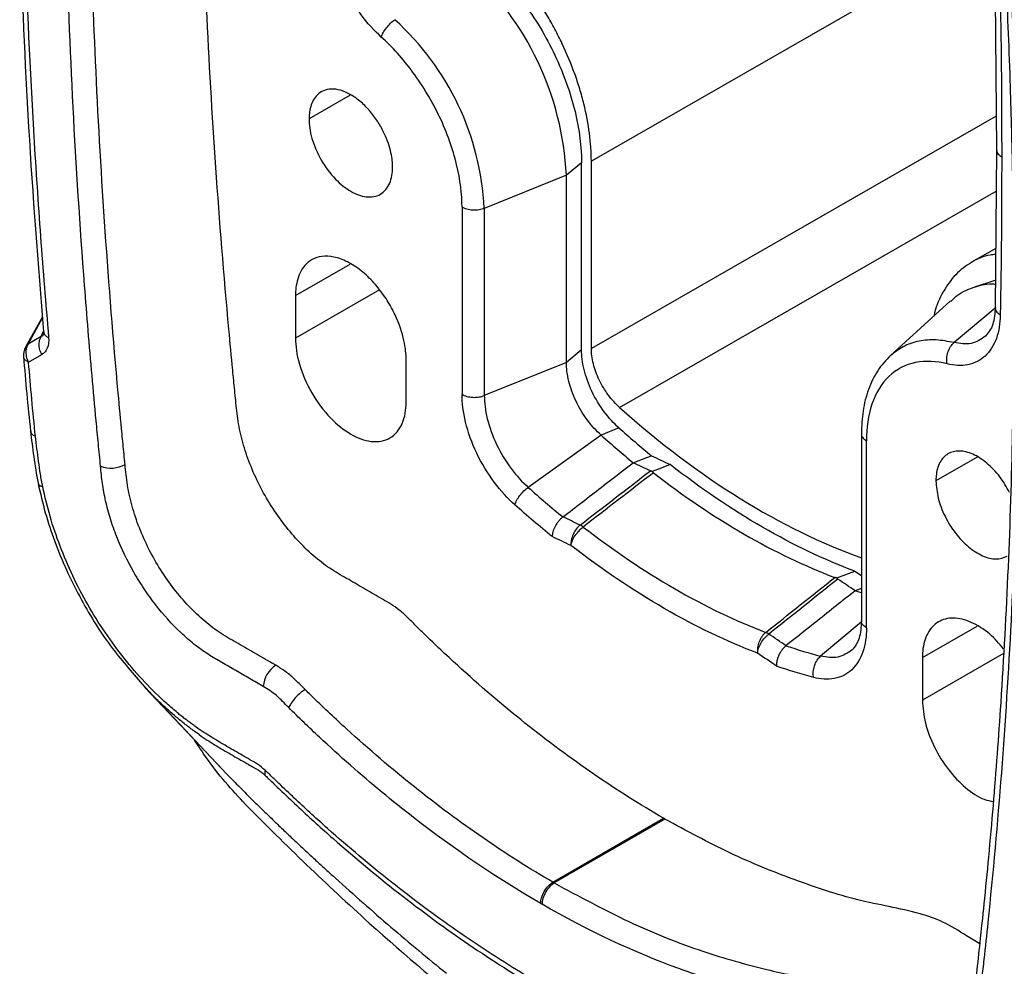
# Model space of a CAD drawing. Header units: millimetres. Extents: x 16 to 683, y 16 to 524.
# Tile 31 of 40: x 549 to 584, y 363 to 397. Entities that reach past the tile are written whole.
import ezdxf

# ---------------------------------------------------------------- set-up
doc = ezdxf.new("R2010")
doc.units = ezdxf.units.MM
doc.header["$LTSCALE"] = 2.5

msp = doc.modelspace()

# ---------------------------------------------------------------- linework, layer by layer
for p, q in [((583.605, 400.093), (569.592, 392.052)), ((584.113, 398.198), (584.162, 392.467)), ((560.926, 394.432), (559.441, 393.575)), ((584.152, 393.679), (569.592, 385.324)), ((584.162, 392.467), (584.113, 386.794)), ((569.239, 392.001), (568.693, 391.551)), ((569.239, 385.273), (569.239, 392.001)), ((569.592, 385.324), (569.592, 392.052)), ((568.693, 391.551), (565.743, 390.358)), ((568.693, 384.823), (568.693, 391.551)), ((570.606, 383.204), (584.149, 390.976)), ((564.943, 390.399), (564.943, 383.671)), ((565.743, 390.358), (565.743, 383.631)), ((584.131, 388.918), (583.262, 388.42)), ((558.955, 387.221), (560.92, 388.355)), ((584.101, 387.764), (583.362, 387.528)), ((561.977, 387.434), (558.955, 385.69)), ((558.955, 387.221), (558.955, 385.69)), ((582.505, 387.032), (580.347, 385.07)), ((584.107, 386.774), (582.633, 385.533)), ((549.859, 386.465), (549.258, 385.392)), ((549.339, 385.479), (549.862, 386.423)), ((549.816, 385.755), (549.897, 385.945)), ((549.816, 385.755), (549.339, 385.479)), ((569.239, 385.273), (568.693, 384.823)), ((549.359, 384.827), (549.835, 385.102)), ((562.933, 383.394), (562.933, 384.925)), ((568.693, 384.823), (565.743, 383.631)), ((570.578, 382.473), (569.946, 382.203)), ((569.946, 382.203), (567.321, 380.331)), ((579.301, 382.26), (579.301, 375.492)), ((579.484, 375.277), (579.484, 382.004)), ((583.465, 381.42), (581.98, 380.563)), ((579.071, 377.312), (579.301, 377.156)), ((579.301, 376.694), (579.073, 376.612)), ((579.295, 375.485), (577.836, 374.261)), ((581.494, 374.21), (583.459, 375.344)), ((584.405, 374.359), (581.494, 372.679)), ((581.494, 374.21), (581.494, 372.679)), ((553.441, 373.261), (553.556, 373.122)), ((553.443, 373.262), (553.834, 372.837)), ((553.538, 373.141), (556.338, 370.173)), ((553.834, 372.836), (556.48, 370.026)), ((568.211, 366.137), (572.189, 368.433)), ((572.237, 368.405), (568.26, 366.109)), ((572.237, 368.405), (572.189, 368.433)), ((568.211, 366.137), (568.26, 366.109)), ((567.77, 365.371), (567.819, 365.343))]:
    msp.add_line(p, q)
at = {"flags": 128}
for points in [[(571.099, 381.215), (571.427, 381.34), (571.591, 381.403), (571.756, 381.465)], [(572.428, 381.147), (572.104, 381.024), (571.78, 380.901)], [(578.412, 377.072), (578.741, 377.192), (579.07, 377.312)], [(579.302, 376.537), (579.218, 376.564), (579.073, 376.612)]]:
    msp.add_lwpolyline(points, dxfattribs=at)
for centre, radius, start, end in [((557.954, 391.023), 10.752, 2.81, 47.9658), ((555.929, 389.856), 9.828, 2.9317, 47.8443), ((594.22, 408.904), 35.461, 228.1872, 230.6927), ((593.458, 408.489), 35.267, 228.1876, 230.6552), ((552.319, 382.098), 1.076, 249.7442, 298.2007), ((549.538, 334.826), 51.155, 64.3096, 65.0717), ((547.339, 333.415), 50.527, 64.3794, 65.1561), ((568.831, 378.283), 0.778, 53.2307, 62.737), ((541.026, 321.459), 67.003, 55.40032, 56.03692), ((575.601, 374.493), 0.675, 56.8491, 67.3652), ((538.785, 319.975), 66.459, 55.33085, 55.97779), ((558.762, 373.121), 0.965, 122.566, 177.074)]:
    msp.add_arc(centre, radius, start, end)
msp.add_ellipse((575.66, 401.563), major_axis=(-13.509, 23.4), ratio=0.577382, start_param=2.088528, end_param=2.548467)
for points, knots in [([(583.547, 411.568), (583.636, 410.626), (583.803, 408.851), (584.006, 406.367), (584.165, 404.219), (584.284, 402.403), (584.375, 400.882), (584.448, 399.538), (584.519, 398.073), (584.591, 396.392), (584.661, 394.435), (584.719, 392.26), (584.765, 389.758), (584.771, 387.971), (584.774, 387.011)], [0, 0, 0, 0, 0.112532, 0.211986, 0.298377, 0.371696, 0.43193, 0.483157, 0.535364, 0.610867, 0.689194, 0.776152, 0.879729, 1, 1, 1, 1]), ([(583.727, 411.374), (584.137, 407.17), (584.444, 403.011), (584.855, 394.802), (584.957, 390.751), (584.957, 386.756)], [0, 0, 0, 0, 0.5, 0.5, 1, 1, 1, 1]), ([(572.189, 368.433), (571.767, 368.677), (571.346, 368.931), (570.508, 369.461), (570.091, 369.737), (568.845, 370.594), (568.022, 371.206), (566.389, 372.51), (565.579, 373.201), (564.376, 374.3), (563.976, 374.677), (563.479, 375.16), (563.38, 375.257), (563.182, 375.455), (563.083, 375.556), (562.885, 375.748), (562.785, 375.839), (562.585, 375.998), (562.485, 376.068), (562.283, 376.196), (562.182, 376.253), (561.979, 376.37), (561.676, 376.545), (561.372, 376.721), (561.069, 376.896), (560.968, 376.955), (560.765, 377.07), (560.664, 377.128), (560.462, 377.246), (560.361, 377.307), (560.16, 377.438), (560.06, 377.508), (559.764, 377.729), (559.57, 377.893), (559.189, 378.254), (559.001, 378.452), (558.646, 378.868), (558.476, 379.086), (558.154, 379.546), (558.001, 379.788), (557.722, 380.281), (557.595, 380.531), (557.366, 381.041), (557.263, 381.303), (557.091, 381.82), (557.02, 382.076), (556.936, 382.456), (556.911, 382.582), (556.871, 382.833), (556.855, 382.958), (556.828, 383.204), (556.817, 383.326), (556.793, 383.57), (556.781, 383.692), (556.744, 384.059), (556.672, 384.793), (556.604, 385.525), (556.204, 389.91), (555.937, 393.763), (555.67, 399.478), (555.604, 401.372), (555.515, 405.139), (555.492, 407.011), (555.492, 408.868)], [0, 0, 0, 0, 0.03125, 0.03125, 0.0625, 0.0625, 0.125, 0.125, 0.1875, 0.1875, 0.21875, 0.21875, 0.226562, 0.226562, 0.234375, 0.234375, 0.242188, 0.242188, 0.25, 0.25, 0.257812, 0.257812, 0.265625, 0.28125, 0.28125, 0.289062, 0.289062, 0.296875, 0.296875, 0.304688, 0.304688, 0.3125, 0.3125, 0.328125, 0.328125, 0.34375, 0.34375, 0.359375, 0.359375, 0.375, 0.375, 0.390625, 0.390625, 0.40625, 0.40625, 0.421875, 0.421875, 0.429688, 0.429688, 0.4375, 0.4375, 0.445312, 0.445312, 0.453125, 0.453125, 0.46875, 0.5, 0.5, 0.75, 0.75, 0.875, 0.875, 1, 1, 1, 1]), ([(551.947, 381.088), (551.921, 381.36), (551.893, 381.632), (551.84, 382.176), (551.761, 382.991), (551.587, 384.888), (551.454, 386.507), (551.207, 389.736), (551.07, 391.875), (550.741, 398.248), (550.631, 402.439), (550.631, 406.572)], [0, 0, 0, 0, 0.03125, 0.03125, 0.0625, 0.125, 0.25, 0.25, 0.5, 0.5, 1, 1, 1, 1]), ([(552.828, 381.15), (552.827, 381.15), (552.827, 381.151), (552.816, 381.274), (552.803, 381.396), (552.767, 381.763), (552.695, 382.497), (552.626, 383.228), (552.226, 387.613), (551.96, 391.467), (551.693, 397.182), (551.626, 399.076), (551.537, 402.843), (551.515, 404.715), (551.515, 406.572)], [0, 0, 0, 0, 0.0000462, 0.0000462, 0.0078587, 0.0078587, 0.0234837, 0.0547337, 0.0547337, 0.3047337, 0.3047337, 0.4297337, 0.4297337, 0.5547337, 0.5547337, 0.5547337, 0.5547337]), ([(562.04, 396.516), (561.789, 396.743), (561.537, 397.019), (561.069, 397.65), (560.854, 398.003), (560.501, 398.735), (560.364, 399.112), (560.182, 399.832), (560.137, 400.174), (560.131, 400.477)], [0, 0, 0, 0, 0.25, 0.25, 0.5, 0.5, 0.75, 0.75, 1, 1, 1, 1]), ([(549.038, 400.316), (549.128, 397.978), (549.311, 393.23), (549.701, 388.379), (549.899, 385.917)], [0, 0, 0, 0, 0.492221, 1, 1, 1, 1]), ([(549.221, 400.08), (549.295, 397.721), (549.404, 395.343), (549.547, 392.948), (549.619, 391.751), (549.699, 390.549), (549.787, 389.344), (549.832, 388.741), (549.878, 388.137), (549.927, 387.532), (549.976, 386.927), (550.028, 386.321), (550.08, 385.714)], [0, 0, 0, 0, 13.642255, 13.642255, 13.642255, 20.463383, 20.463383, 20.463383, 23.873947, 23.873947, 23.873947, 27.28451, 27.28451, 27.28451, 27.28451]), ([(569.592, 392.052), (569.592, 392.378), (569.569, 392.714), (569.48, 393.401), (569.413, 393.753), (569.279, 394.294), (569.228, 394.475), (569.118, 394.836), (569.058, 395.017), (568.863, 395.557), (568.714, 395.915), (568.46, 396.451), (568.37, 396.63), (568.183, 396.98), (568.086, 397.152), (567.784, 397.66), (567.567, 397.989), (567.22, 398.465), (567.1, 398.621), (566.856, 398.924), (566.731, 399.07), (566.351, 399.496), (566.088, 399.762), (565.816, 400.008)], [0, 0, 0, 0, 0.125, 0.125, 0.25, 0.25, 0.3125, 0.3125, 0.375, 0.375, 0.5, 0.5, 0.5625, 0.5625, 0.625, 0.625, 0.75, 0.75, 0.8125, 0.8125, 0.875, 0.875, 1, 1, 1, 1]), ([(565.784, 399.281), (566.244, 398.864), (566.707, 398.356), (567.351, 397.484), (567.557, 397.176), (567.94, 396.536), (568.118, 396.204), (568.438, 395.529), (568.581, 395.187), (568.824, 394.505), (568.925, 394.166), (569.165, 393.176), (569.239, 392.553), (569.239, 392.001)], [0, 0, 0, 0, 0.25, 0.25, 0.375, 0.375, 0.5, 0.5, 0.625, 0.625, 0.75, 0.75, 1, 1, 1, 1]), ([(562.04, 396.516), (562.053, 396.561), (562.075, 396.613), (562.136, 396.726), (562.176, 396.787), (562.267, 396.905), (562.319, 396.962), (562.423, 397.063), (562.476, 397.106), (562.524, 397.141)], [0, 0, 0, 0, 0.25, 0.25, 0.5, 0.5, 0.75, 0.75, 1, 1, 1, 1]), ([(564.943, 390.399), (564.943, 390.862), (564.881, 391.385), (564.613, 392.494), (564.406, 393.078), (563.868, 394.212), (563.538, 394.76), (562.817, 395.737), (562.427, 396.165), (562.04, 396.516)], [0, 0, 0, 0, 0.25, 0.25, 0.5, 0.5, 0.75, 0.75, 1, 1, 1, 1]), ([(562.447, 391.84), (562.447, 391.985), (562.431, 392.157), (562.342, 392.564), (562.266, 392.8), (562.086, 393.182), (562.015, 393.313), (561.849, 393.575), (561.755, 393.706), (561.547, 393.954), (561.433, 394.072), (561.194, 394.28), (561.069, 394.37), (560.819, 394.515), (560.694, 394.569), (560.455, 394.637), (560.341, 394.651), (560.133, 394.643), (560.039, 394.621), (559.873, 394.549), (559.802, 394.5), (559.622, 394.327), (559.546, 394.178), (559.457, 393.874), (559.441, 393.719), (559.441, 393.575)], [0, 0, 0, 0, 0.125, 0.125, 0.25, 0.25, 0.3125, 0.3125, 0.375, 0.375, 0.4375, 0.4375, 0.5, 0.5, 0.5625, 0.5625, 0.625, 0.625, 0.6875, 0.6875, 0.75, 0.75, 0.875, 0.875, 1, 1, 1, 1]), ([(559.441, 393.575), (559.441, 393.37), (559.474, 393.131), (559.62, 392.619), (559.735, 392.348), (560.028, 391.84), (560.206, 391.605), (560.576, 391.222), (560.767, 391.074), (561.121, 390.87), (561.312, 390.797), (561.682, 390.753), (561.86, 390.782), (562.153, 390.952), (562.268, 391.091), (562.414, 391.433), (562.447, 391.635), (562.447, 391.84)], [0, 0, 0, 0, 0.125, 0.125, 0.25, 0.25, 0.375, 0.375, 0.5, 0.5, 0.625, 0.625, 0.75, 0.75, 0.875, 0.875, 1, 1, 1, 1]), ([(584.17, 392.467), (584.167, 392.457), (584.156, 392.403), (584.211, 392.308), (584.301, 392.243), (584.345, 392.212)], [0, 0, 0, 0, 0.112758, 0.570172, 1, 1, 1, 1]), ([(565.743, 390.358), (565.689, 390.336), (565.624, 390.318), (565.483, 390.295), (565.406, 390.291), (565.255, 390.298), (565.181, 390.31), (565.048, 390.347), (564.99, 390.371), (564.943, 390.399)], [0, 0, 0, 0, 0.25, 0.25, 0.5, 0.5, 0.75, 0.75, 1, 1, 1, 1]), ([(562.933, 384.925), (562.933, 385.116), (562.912, 385.344), (562.794, 385.883), (562.694, 386.196), (562.455, 386.701), (562.361, 386.875), (562.142, 387.222), (562.017, 387.395), (561.742, 387.723), (561.592, 387.879), (561.275, 388.154), (561.11, 388.274), (560.778, 388.465), (560.613, 388.536), (560.296, 388.626), (560.146, 388.645), (559.87, 388.634), (559.746, 388.605), (559.527, 388.511), (559.432, 388.446), (559.194, 388.216), (559.094, 388.019), (558.975, 387.617), (558.955, 387.412), (558.955, 387.221)], [0, 0, 0, 0, 0.125, 0.125, 0.25, 0.25, 0.3125, 0.3125, 0.375, 0.375, 0.4375, 0.4375, 0.5, 0.5, 0.5625, 0.5625, 0.625, 0.625, 0.6875, 0.6875, 0.75, 0.75, 0.875, 0.875, 1, 1, 1, 1]), ([(584.129, 388.701), (584.062, 388.696), (583.74, 388.672), (583.246, 388.437), (582.668, 388.005), (582.232, 387.376), (581.984, 386.857), (581.918, 386.527), (581.912, 386.493)], [0, 0, 0, 0, 0.060499, 0.28883, 0.517162, 0.745492, 0.973823, 1, 1, 1, 1]), ([(582.518, 387.014), (582.582, 387.079), (582.807, 387.312), (583.307, 387.523), (583.787, 387.662), (584.077, 387.64), (584.12, 387.636)], [0, 0, 0, 0, 0.154509, 0.549737, 0.933825, 1, 1, 1, 1]), ([(584.772, 387.013), (584.763, 385.438), (584.747, 382.222), (584.588, 377.415), (584.382, 373.579), (584.182, 370.74), (584.035, 368.891), (583.876, 367.092), (583.716, 365.445), (583.567, 364.055), (583.47, 363.128), (583.405, 362.594), (583.351, 362.343), (583.282, 362.106), (583.185, 361.862), (583.045, 361.607), (582.843, 361.347), (582.656, 361.218), (582.555, 361.148)], [0, 0, 0, 0, 0.16964, 0.346431, 0.52645, 0.59531, 0.664897, 0.735164, 0.799506, 0.853315, 0.896553, 0.907725, 0.91765, 0.928895, 0.941478, 0.957486, 0.976928, 1, 1, 1, 1]), ([(584.957, 386.756), (584.957, 382.962), (584.865, 379.226), (584.495, 371.868), (584.217, 368.246), (583.801, 364.245), (583.754, 363.802), (583.68, 363.138), (583.655, 362.917), (583.617, 362.586), (583.605, 362.476), (583.577, 362.258), (583.558, 362.152), (583.492, 361.844), (583.432, 361.65), (583.282, 361.287), (583.193, 361.122), (582.988, 360.827), (582.873, 360.696), (582.68, 360.525), (582.612, 360.472), (582.471, 360.377), (582.398, 360.334), (582.172, 360.221), (582.011, 360.165), (581.67, 360.092), (581.488, 360.075), (581.115, 360.082), (580.923, 360.105), (580.529, 360.192), (580.326, 360.256), (580.016, 360.38), (579.913, 360.427), (579.704, 360.53), (579.598, 360.587), (579.387, 360.707), (579.281, 360.769), (579.07, 360.892), (578.964, 360.953), (578.647, 361.136), (578.435, 361.258), (578.118, 361.441), (578.012, 361.502), (577.801, 361.624), (577.695, 361.686), (577.538, 361.764), (577.486, 361.787), (577.383, 361.825), (577.333, 361.84), (577.181, 361.876), (577.081, 361.891), (576.781, 361.94), (576.581, 361.975), (575.978, 362.09), (575.575, 362.179), (574.361, 362.484), (573.549, 362.735), (571.105, 363.625), (569.467, 364.396), (567.819, 365.343)], [0, 0, 0, 0, 0.25, 0.25, 0.5, 0.5, 0.53125, 0.53125, 0.546875, 0.546875, 0.554688, 0.554688, 0.5625, 0.5625, 0.578125, 0.578125, 0.59375, 0.59375, 0.609375, 0.609375, 0.617188, 0.617188, 0.625, 0.625, 0.640625, 0.640625, 0.65625, 0.65625, 0.671875, 0.671875, 0.6875, 0.6875, 0.695313, 0.695313, 0.703125, 0.703125, 0.710938, 0.710938, 0.71875, 0.71875, 0.734375, 0.734375, 0.742188, 0.742188, 0.75, 0.75, 0.753906, 0.753906, 0.757813, 0.757813, 0.765625, 0.765625, 0.78125, 0.78125, 0.8125, 0.8125, 0.875, 0.875, 1, 1, 1, 1]), ([(584.113, 386.812), (584.097, 386.59), (584.066, 386.14), (583.866, 385.889), (583.764, 385.762)], [0, 0, 0, 0, 0.494202, 1, 1, 1, 1]), ([(584.121, 386.794), (584.118, 386.782), (584.106, 386.726), (584.161, 386.628), (584.252, 386.56), (584.296, 386.528)], [0, 0, 0, 0, 0.124281, 0.575754, 1, 1, 1, 1]), ([(584.296, 386.528), (584.29, 386.23), (584.245, 385.941), (584.063, 385.431), (583.925, 385.213), (583.573, 384.888), (583.358, 384.782), (582.89, 384.692), (582.637, 384.708), (582.387, 384.77)], [0, 0, 0, 0, 0.25, 0.25, 0.5, 0.5, 0.75, 0.75, 1, 1, 1, 1]), ([(549.905, 385.883), (549.902, 385.86), (549.896, 385.824), (549.897, 385.828), (549.897, 385.829)], [0, 0, 0, 0, 0.6653013, 1, 1, 1, 1]), ([(549.901, 385.917), (549.905, 385.893), (549.914, 385.841), (549.976, 385.771), (550.046, 385.733), (550.08, 385.714)], [0, 0, 0, 0, 0.3046441, 0.6581272, 1, 1, 1, 1]), ([(549.835, 385.102), (549.829, 385.114), (549.823, 385.125), (549.817, 385.137), (549.81, 385.15), (549.804, 385.163), (549.798, 385.177), (549.786, 385.204), (549.775, 385.233), (549.766, 385.262), (549.749, 385.32), (549.738, 385.381), (549.736, 385.44), (549.734, 385.5), (549.741, 385.558), (549.755, 385.612), (549.769, 385.665), (549.79, 385.713), (549.816, 385.755)], [0, 0, 0, 0, 0.067052, 0.067052, 0.067052, 0.141422, 0.141422, 0.141422, 0.290163, 0.290163, 0.290163, 0.587645, 0.587645, 0.587645, 0.885126, 0.885126, 0.885126, 1.182608, 1.182608, 1.182608, 1.182608]), ([(549.897, 385.829), (549.886, 385.81), (549.865, 385.77), (549.833, 385.76), (549.816, 385.755)], [0, 0, 0, 0, 0.481287, 1, 1, 1, 1]), ([(550.08, 385.714), (550.092, 385.569), (550.075, 385.439), (550.032, 385.334), (549.989, 385.23), (549.92, 385.152), (549.835, 385.102)], [0, 0, 0, 0, 0.604885, 0.604885, 0.604885, 1.20977, 1.20977, 1.20977, 1.20977]), ([(558.955, 385.69), (558.955, 385.419), (558.998, 385.103), (559.192, 384.425), (559.343, 384.066), (559.732, 383.394), (559.967, 383.083), (560.457, 382.576), (560.71, 382.381), (561.178, 382.11), (561.431, 382.013), (561.921, 381.955), (562.156, 381.994), (562.544, 382.218), (562.696, 382.402), (562.89, 382.856), (562.933, 383.123), (562.933, 383.394)], [0, 0, 0, 0, 0.125, 0.125, 0.25, 0.25, 0.375, 0.375, 0.5, 0.5, 0.625, 0.625, 0.75, 0.75, 0.875, 0.875, 1, 1, 1, 1]), ([(582.633, 385.533), (582.416, 385.574), (581.975, 385.659), (581.358, 385.605), (580.792, 385.422), (580.485, 385.175), (580.336, 385.054)], [0, 0, 0, 0, 0.241899, 0.493508, 0.752034, 1, 1, 1, 1]), ([(582.387, 384.77), (582.374, 384.83), (582.368, 384.898), (582.376, 385.042), (582.389, 385.118), (582.436, 385.262), (582.468, 385.33), (582.545, 385.447), (582.588, 385.495), (582.633, 385.533)], [0, 0, 0, 0, 0.25, 0.25, 0.5, 0.5, 0.75, 0.75, 1, 1, 1, 1]), ([(583.766, 385.765), (583.604, 385.654), (583.287, 385.437), (582.848, 385.501), (582.633, 385.533)], [0, 0, 0, 0, 0.5111407, 1, 1, 1, 1]), ([(549.307, 385.465), (549.286, 385.435), (549.245, 385.375), (549.202, 385.259), (549.174, 385.13), (549.178, 385.049), (549.18, 385.007)], [0, 0, 0, 0, 0.237256, 0.474782, 0.724747, 1, 1, 1, 1]), ([(549.339, 385.479), (549.33, 385.464), (549.312, 385.432), (549.289, 385.378), (549.271, 385.315), (549.26, 385.244), (549.258, 385.167), (549.266, 385.081), (549.284, 385.003), (549.313, 384.915), (549.34, 384.862), (549.359, 384.827)], [0, 0, 0, 0, 0.085524, 0.178023, 0.277901, 0.385306, 0.500114, 0.618133, 0.755507, 0.835957, 1, 1, 1, 1]), ([(549.339, 385.479), (549.328, 385.472), (549.318, 385.464), (549.308, 385.455), (549.298, 385.445), (549.289, 385.435), (549.28, 385.424), (549.28, 385.424), (549.279, 385.424), (549.279, 385.423)], [0.6592585, 0.6592585, 0.6592585, 0.6592585, 0.7644177, 0.7644177, 0.7644177, 0.874968, 0.874968, 0.874968, 0.8790113, 0.8790113, 0.8790113, 0.8790113]), ([(570.578, 382.473), (570.4, 382.632), (570.221, 382.827), (569.888, 383.272), (569.736, 383.523), (569.488, 384.043), (569.392, 384.311), (569.268, 384.82), (569.239, 385.061), (569.239, 385.273)], [0, 0, 0, 0, 0.25, 0.25, 0.5, 0.5, 0.75, 0.75, 1, 1, 1, 1]), ([(570.606, 383.204), (570.46, 383.335), (570.325, 383.484), (570.075, 383.823), (569.966, 384.005), (569.784, 384.386), (569.713, 384.58), (569.641, 384.868), (569.623, 384.963), (569.599, 385.147), (569.592, 385.237), (569.592, 385.324)], [0, 0, 0, 0, 0.25, 0.25, 0.5, 0.5, 0.75, 0.75, 0.875, 0.875, 1, 1, 1, 1]), ([(549.178, 385.03), (549.214, 384.588), (549.288, 383.7), (549.381, 382.8), (549.428, 382.349)], [0, 0, 0, 0, 0.498812, 1, 1, 1, 1]), ([(549.359, 384.827), (549.32, 384.849), (549.241, 384.894), (549.184, 384.966), (549.185, 385.013), (549.185, 385.026)], [0, 0, 0, 0, 0.405526, 0.83016, 1, 1, 1, 1]), ([(569.946, 382.203), (569.766, 382.364), (569.598, 382.549), (569.29, 382.968), (569.155, 383.192), (568.986, 383.546), (568.936, 383.665), (568.849, 383.903), (568.813, 384.021), (568.753, 384.259), (568.731, 384.377), (568.701, 384.604), (568.693, 384.715), (568.693, 384.823)], [0, 0, 0, 0, 0.25, 0.25, 0.5, 0.5, 0.625, 0.625, 0.75, 0.75, 0.875, 0.875, 1, 1, 1, 1]), ([(580.347, 385.07), (580.185, 384.898), (579.864, 384.557), (579.541, 383.869), (579.337, 383.105), (579.313, 382.537), (579.301, 382.26)], [0, 0, 0, 0, 0.260543, 0.516576, 0.764157, 1, 1, 1, 1]), ([(582.387, 384.77), (582.001, 384.866), (581.611, 384.888), (580.89, 384.744), (580.56, 384.577), (580.022, 384.064), (579.815, 383.72), (579.546, 382.921), (579.484, 382.468), (579.484, 382.004)], [0, 0, 0, 0, 0.25, 0.25, 0.5, 0.5, 0.75, 0.75, 1, 1, 1, 1]), ([(566.841, 379.702), (566.589, 379.927), (566.335, 380.202), (565.864, 380.835), (565.648, 381.19), (565.295, 381.927), (565.16, 382.307), (564.983, 383.029), (564.943, 383.37), (564.943, 383.671)], [0, 0, 0, 0, 0.25, 0.25, 0.5, 0.5, 0.75, 0.75, 1, 1, 1, 1]), ([(564.943, 383.671), (564.99, 383.644), (565.048, 383.619), (565.181, 383.583), (565.255, 383.571), (565.406, 383.563), (565.483, 383.567), (565.624, 383.59), (565.689, 383.608), (565.743, 383.631)], [0, 0, 0, 0, 0.25, 0.25, 0.5, 0.5, 0.75, 0.75, 1, 1, 1, 1]), ([(565.743, 383.631), (565.743, 383.38), (565.777, 383.097), (565.923, 382.497), (566.036, 382.181), (566.329, 381.568), (566.509, 381.272), (566.901, 380.747), (567.112, 380.518), (567.321, 380.331)], [0, 0, 0, 0, 0.25, 0.25, 0.5, 0.5, 0.75, 0.75, 1, 1, 1, 1]), ([(549.428, 382.349), (549.463, 382.047), (549.532, 381.435), (549.643, 380.801), (549.699, 380.481)], [0, 0, 0, 0, 0.494002, 1, 1, 1, 1]), ([(549.435, 382.35), (549.435, 382.337), (549.434, 382.293), (549.49, 382.225), (549.569, 382.184), (549.607, 382.164)], [0, 0, 0, 0, 0.168308, 0.59376, 1, 1, 1, 1]), ([(549.869, 380.35), (549.838, 380.503), (549.81, 380.657), (549.761, 380.962), (549.696, 381.416), (549.641, 381.866), (549.607, 382.164)], [0, 0, 0, 0, 0.25, 0.25, 0.5, 1, 1, 1, 1]), ([(579.308, 382.26), (579.306, 382.249), (579.295, 382.196), (579.35, 382.101), (579.44, 382.036), (579.484, 382.004)], [0, 0, 0, 0, 0.11213, 0.569868, 1, 1, 1, 1]), ([(584.631, 380.143), (584.52, 380.338), (584.291, 380.741), (583.817, 381.226), (583.306, 381.555), (582.812, 381.673), (582.394, 381.568), (582.1, 381.252), (581.989, 380.874), (581.982, 380.623), (581.98, 380.563)], [0, 0, 0, 0, 0.12876, 0.266759, 0.404758, 0.542757, 0.680756, 0.818755, 0.956754, 1, 1, 1, 1]), ([(557.798, 373.171), (557.633, 373.267), (557.467, 373.362), (557.136, 373.553), (556.97, 373.649), (556.639, 373.84), (556.473, 373.936), (556.142, 374.125), (555.976, 374.221), (555.646, 374.437), (555.481, 374.556), (555.153, 374.817), (554.989, 374.96), (554.511, 375.411), (554.208, 375.746), (553.779, 376.298), (553.641, 376.49), (553.38, 376.881), (553.256, 377.08), (552.906, 377.694), (552.699, 378.125), (552.444, 378.768), (552.369, 378.983), (552.235, 379.413), (552.177, 379.629), (552.08, 380.057), (552.042, 380.267), (551.985, 380.681), (551.966, 380.885), (551.947, 381.088)], [0, 0, 0, 0, 0.0625, 0.0625, 0.125, 0.125, 0.1875, 0.1875, 0.25, 0.25, 0.3125, 0.3125, 0.375, 0.375, 0.5, 0.5, 0.5625, 0.5625, 0.625, 0.625, 0.75, 0.75, 0.8125, 0.8125, 0.875, 0.875, 0.9375, 0.9375, 1, 1, 1, 1]), ([(558.243, 373.935), (558.196, 373.962), (558.15, 373.989), (558.002, 374.074), (557.698, 374.249), (557.395, 374.425), (557.091, 374.6), (556.99, 374.658), (556.788, 374.774), (556.687, 374.832), (556.485, 374.95), (556.383, 375.01), (556.182, 375.142), (556.083, 375.212), (555.787, 375.433), (555.593, 375.597), (555.212, 375.958), (555.024, 376.156), (554.668, 376.571), (554.499, 376.79), (554.177, 377.249), (554.023, 377.492), (553.745, 377.984), (553.618, 378.235), (553.389, 378.745), (553.286, 379.007), (553.113, 379.524), (553.042, 379.78), (552.958, 380.16), (552.934, 380.286), (552.893, 380.537), (552.878, 380.662), (552.851, 380.907), (552.839, 381.028), (552.828, 381.15)], [0.5547337, 0.5547337, 0.5547337, 0.5547337, 0.5583305, 0.5583305, 0.566143, 0.581768, 0.581768, 0.5895805, 0.5895805, 0.597393, 0.597393, 0.6052055, 0.6052055, 0.613018, 0.613018, 0.628643, 0.628643, 0.644268, 0.644268, 0.659893, 0.659893, 0.675518, 0.675518, 0.691143, 0.691143, 0.706768, 0.706768, 0.722393, 0.722393, 0.7302055, 0.7302055, 0.738018, 0.738018, 0.7457842, 0.7457842, 0.7457842, 0.7457842]), ([(568.568, 379.266), (568.798, 379.443), (569.027, 379.62), (569.257, 379.797), (569.487, 379.974), (569.717, 380.151), (569.947, 380.328), (570.331, 380.624), (570.715, 380.919), (571.099, 381.215)], [0, 0, 0, 0, 0.001569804, 0.001569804, 0.001569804, 0.003139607, 0.003139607, 0.003139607, 0.005763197, 0.005763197, 0.005763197, 0.005763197]), ([(571.78, 380.901), (571.774, 380.903), (571.768, 380.904), (571.762, 380.906), (571.757, 380.908), (571.751, 380.91), (571.746, 380.911), (571.74, 380.913), (571.735, 380.915), (571.729, 380.918), (571.724, 380.92), (571.719, 380.922), (571.714, 380.924)], [0, 0, 0, 0, 0.0000315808, 0.0000315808, 0.0000315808, 0.0000631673, 0.0000631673, 0.0000631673, 0.0000957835, 0.0000957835, 0.0000957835, 0.0001286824, 0.0001286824, 0.0001286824, 0.0001286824]), ([(579.071, 377.312), (577.98, 377.723), (576.864, 378.254), (574.633, 379.542), (573.518, 380.298), (572.427, 381.147)], [0, 0, 0, 0, 0.5, 0.5, 1, 1, 1, 1]), ([(571.824, 380.855), (571.815, 380.862), (571.807, 380.87), (571.8, 380.877), (571.796, 380.881), (571.792, 380.885), (571.789, 380.889), (571.786, 380.893), (571.783, 380.897), (571.78, 380.901)], [0, 0, 0, 0, 0.0000622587, 0.0000622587, 0.0000622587, 0.0000942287, 0.0000942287, 0.0000942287, 0.0001264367, 0.0001264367, 0.0001264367, 0.0001264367]), ([(571.824, 380.855), (572.896, 380.024), (573.991, 379.283), (576.181, 378.018), (577.276, 377.495), (578.348, 377.089)], [0, 0, 0, 0, 0.5, 0.5, 1, 1, 1, 1]), ([(581.98, 380.563), (581.997, 380.359), (582.03, 379.949), (582.289, 379.28), (582.671, 378.665), (583.147, 378.164), (583.659, 377.84), (584.157, 377.71), (584.416, 377.808), (584.545, 377.857)], [0, 0, 0, 0, 0.143186, 0.286372, 0.429558, 0.572744, 0.71593, 0.859115, 1, 1, 1, 1]), ([(549.702, 380.467), (549.782, 380.119), (549.939, 379.43), (550.285, 378.389), (550.701, 377.378), (551.335, 376.099), (552.218, 374.664), (553.053, 373.706), (553.441, 373.261)], [0, 0, 0, 0, 0.137564, 0.272266, 0.404948, 0.533641, 0.783638, 1, 1, 1, 1]), ([(549.707, 380.468), (549.707, 380.462), (549.71, 380.432), (549.762, 380.388), (549.834, 380.362), (549.869, 380.35)], [0, 0, 0, 0, 0.1032949, 0.5607542, 1, 1, 1, 1]), ([(554.326, 372.558), (554.058, 372.798), (553.793, 373.057), (553.281, 373.602), (553.035, 373.887), (552.558, 374.484), (552.328, 374.796), (551.887, 375.444), (551.679, 375.779), (551.292, 376.456), (551.113, 376.801), (550.781, 377.503), (550.628, 377.862), (550.354, 378.579), (550.234, 378.936), (550.028, 379.645), (549.941, 379.998), (549.869, 380.35)], [0, 0, 0, 0, 0.125, 0.125, 0.25, 0.25, 0.375, 0.375, 0.5, 0.5, 0.625, 0.625, 0.75, 0.75, 0.875, 0.875, 1, 1, 1, 1]), ([(566.841, 379.702), (566.853, 379.747), (566.874, 379.8), (566.935, 379.914), (566.974, 379.975), (567.065, 380.094), (567.116, 380.151), (567.22, 380.252), (567.272, 380.296), (567.321, 380.331)], [0, 0, 0, 0, 0.25, 0.25, 0.5, 0.5, 0.75, 0.75, 1, 1, 1, 1]), ([(568.568, 379.266), (568.555, 379.255), (568.528, 379.234), (568.487, 379.196), (568.447, 379.154), (568.407, 379.107), (568.368, 379.055), (568.331, 379), (568.292, 378.934), (568.25, 378.849), (568.213, 378.749), (568.188, 378.649), (568.183, 378.589), (568.18, 378.56)], [0, 0, 0, 0, 0.0644767, 0.131633, 0.201319, 0.2733239, 0.3473759, 0.4231454, 0.5002516, 0.609948, 0.7501254, 0.8779221, 1, 1, 1, 1]), ([(569.187, 378.974), (569.141, 378.937), (569.095, 378.889), (569.008, 378.776), (568.969, 378.71), (568.907, 378.572), (568.885, 378.5), (568.858, 378.363), (568.855, 378.298), (568.859, 378.241)], [0, 0, 0, 0, 0.25, 0.25, 0.5, 0.5, 0.75, 0.75, 1, 1, 1, 1]), ([(568.859, 378.241), (568.867, 378.29), (568.883, 378.347), (568.934, 378.469), (568.968, 378.534), (569.051, 378.659), (569.099, 378.72), (569.198, 378.825), (569.249, 378.87), (569.297, 378.905)], [0, 0, 0, 0, 0.25, 0.25, 0.5, 0.5, 0.75, 0.75, 1, 1, 1, 1]), ([(569.297, 378.905), (570.375, 378.072), (571.477, 377.329), (573.68, 376.057), (574.782, 375.528), (575.861, 375.116)], [0, 0, 0, 0, 0.5, 0.5, 1, 1, 1, 1]), ([(575.568, 374.368), (574.465, 374.789), (573.339, 375.329), (571.087, 376.629), (569.961, 377.389), (568.859, 378.241)], [0, 0, 0, 0, 0.5, 0.5, 1, 1, 1, 1]), ([(578.412, 377.072), (578.4, 377.074), (578.389, 377.077), (578.379, 377.08), (578.373, 377.081), (578.368, 377.082), (578.363, 377.084), (578.358, 377.086), (578.353, 377.087), (578.348, 377.089)], [0.0000000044, 0.0000000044, 0.0000000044, 0.0000000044, 0.0000623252, 0.0000623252, 0.0000623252, 0.0000942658, 0.0000942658, 0.0000942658, 0.0001264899, 0.0001264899, 0.0001264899, 0.0001264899]), ([(578.458, 377.031), (578.453, 377.034), (578.449, 377.038), (578.445, 377.041), (578.44, 377.044), (578.436, 377.047), (578.433, 377.051), (578.429, 377.054), (578.425, 377.058), (578.422, 377.061), (578.418, 377.065), (578.415, 377.069), (578.412, 377.072)], [0, 0, 0, 0, 0.0000315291, 0.0000315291, 0.0000315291, 0.0000630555, 0.0000630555, 0.0000630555, 0.0000957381, 0.0000957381, 0.0000957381, 0.0001286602, 0.0001286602, 0.0001286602, 0.0001286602]), ([(579.073, 376.612), (578.848, 376.432), (578.622, 376.253), (578.397, 376.073), (578.171, 375.894), (577.946, 375.714), (577.72, 375.535), (577.343, 375.235), (576.966, 374.935), (576.589, 374.635)], [0, 0, 0, 0, 0.001569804, 0.001569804, 0.001569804, 0.003139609, 0.003139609, 0.003139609, 0.005763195, 0.005763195, 0.005763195, 0.005763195]), ([(584.414, 374.529), (584.253, 374.714), (583.889, 375.128), (583.246, 375.518), (582.596, 375.679), (582.042, 375.539), (581.653, 375.121), (581.506, 374.621), (581.496, 374.289), (581.494, 374.21)], [0, 0, 0, 0, 0.131053, 0.294592, 0.458132, 0.621671, 0.785211, 0.948751, 1, 1, 1, 1]), ([(579.484, 375.277), (579.484, 374.976), (579.444, 374.682), (579.268, 374.164), (579.132, 373.941), (578.78, 373.61), (578.564, 373.504), (578.092, 373.415), (577.838, 373.433), (577.586, 373.499)], [0, 0, 0, 0, 0.25, 0.25, 0.5, 0.5, 0.75, 0.75, 1, 1, 1, 1]), ([(579.301, 375.532), (579.288, 375.309), (579.262, 374.857), (579.063, 374.606), (578.963, 374.479)], [0, 0, 0, 0, 0.493997, 1, 1, 1, 1]), ([(579.484, 375.277), (579.44, 375.308), (579.35, 375.373), (579.295, 375.468), (579.306, 375.521), (579.308, 375.532)], [0, 0, 0, 0, 0.4301519, 0.8879101, 1, 1, 1, 1]), ([(575.861, 375.116), (575.815, 375.079), (575.77, 375.031), (575.688, 374.916), (575.652, 374.849), (575.596, 374.708), (575.578, 374.634), (575.56, 374.493), (575.56, 374.426), (575.568, 374.368)], [0, 0, 0, 0, 0.25, 0.25, 0.5, 0.5, 0.75, 0.75, 1, 1, 1, 1]), ([(575.568, 374.368), (575.572, 374.42), (575.584, 374.48), (575.627, 374.608), (575.657, 374.675), (575.733, 374.806), (575.778, 374.868), (575.873, 374.976), (575.923, 375.022), (575.97, 375.058)], [0, 0, 0, 0, 0.25, 0.25, 0.5, 0.5, 0.75, 0.75, 1, 1, 1, 1]), ([(576.59, 374.635), (576.576, 374.624), (576.55, 374.602), (576.51, 374.563), (576.471, 374.52), (576.434, 374.471), (576.398, 374.418), (576.364, 374.361), (576.329, 374.292), (576.293, 374.204), (576.26, 374.088), (576.246, 373.984), (576.246, 373.922), (576.247, 373.903)], [0, 0, 0, 0, 0.06525, 0.132962, 0.202957, 0.275002, 0.34881, 0.424043, 0.500322, 0.612962, 0.750236, 0.924602, 1, 1, 1, 1]), ([(577.586, 373.499), (577.573, 373.559), (577.568, 373.627), (577.577, 373.771), (577.591, 373.846), (577.638, 373.99), (577.671, 374.058), (577.748, 374.175), (577.792, 374.223), (577.836, 374.261)], [0, 0, 0, 0, 0.25, 0.25, 0.5, 0.5, 0.75, 0.75, 1, 1, 1, 1]), ([(578.966, 374.487), (578.806, 374.376), (578.491, 374.158), (578.052, 374.227), (577.836, 374.261)], [0, 0, 0, 0, 0.509235, 1, 1, 1, 1]), ([(559.303, 373.06), (559.303, 373.06), (559.303, 373.06), (559.204, 373.159), (559.106, 373.26), (558.907, 373.452), (558.808, 373.542), (558.608, 373.702), (558.507, 373.772), (558.352, 373.87), (558.297, 373.903), (558.243, 373.935)], [0.74578422, 0.74578422, 0.74578422, 0.74578422, 0.74578442, 0.74578442, 0.75359692, 0.75359692, 0.76140942, 0.76140942, 0.76922192, 0.76922192, 0.7734377, 0.7734377, 0.7734377, 0.7734377]), ([(558.711, 372.412), (558.563, 372.559), (558.417, 372.713), (558.115, 372.976), (557.958, 373.078), (557.798, 373.171)], [0, 0, 0, 0, 0.5, 0.5, 1, 1, 1, 1]), ([(555.49, 371.442), (555.445, 371.473), (555.401, 371.504), (555.357, 371.536), (555.248, 371.614), (555.139, 371.696), (555.031, 371.78), (554.923, 371.864), (554.815, 371.95), (554.708, 372.04), (554.6, 372.129), (554.493, 372.221), (554.386, 372.316), (554.28, 372.411), (554.173, 372.509), (554.068, 372.609), (553.989, 372.684), (553.911, 372.759), (553.834, 372.837)], [23.016511, 23.016511, 23.016511, 23.016511, 23.317695, 23.317695, 23.317695, 24.06769, 24.06769, 24.06769, 24.817685, 24.817685, 24.817685, 25.56768, 25.56768, 25.56768, 26.317675, 26.317675, 26.317675, 26.872434, 26.872434, 26.872434, 26.872434]), ([(559.303, 373.06), (559.251, 373.03), (559.192, 372.989), (559.068, 372.888), (559.005, 372.828), (558.889, 372.701), (558.837, 372.635), (558.757, 372.514), (558.728, 372.458), (558.711, 372.412)], [0, 0, 0, 0, 0.25, 0.25, 0.5, 0.5, 0.75, 0.75, 1, 1, 1, 1]), ([(568.211, 366.137), (567.79, 366.381), (567.368, 366.635), (566.531, 367.165), (566.114, 367.44), (564.868, 368.298), (564.044, 368.91), (562.412, 370.214), (561.602, 370.905), (560.398, 372.004), (559.999, 372.381), (559.502, 372.864), (559.403, 372.961), (559.303, 373.06)], [0.7734377, 0.7734377, 0.7734377, 0.7734377, 0.8046877, 0.8046877, 0.8359377, 0.8359377, 0.8984377, 0.8984377, 0.9609377, 0.9609377, 0.9921877, 0.9921877, 1, 1, 1, 1]), ([(555.374, 371.718), (555.329, 371.75), (555.241, 371.813), (555.109, 371.911), (554.977, 372.012), (554.844, 372.117), (554.626, 372.294), (554.453, 372.446), (554.326, 372.558)], [0, 0, 0, 0, 0.125143, 0.250168, 0.375115, 0.500022, 0.629976, 1, 1, 1, 1]), ([(581.494, 372.679), (581.516, 372.408), (581.56, 371.866), (581.903, 370.981), (582.408, 370.164), (583.036, 369.513), (583.614, 369.113), (583.935, 369.057), (584.044, 369.037)], [0, 0, 0, 0, 0.181277, 0.362554, 0.543831, 0.725107, 0.906384, 1, 1, 1, 1]), ([(567.77, 365.371), (566.24, 366.255), (564.714, 367.286), (562.432, 369.059), (561.677, 369.683), (560.557, 370.668), (560.185, 371.005), (559.63, 371.523), (559.446, 371.698), (559.078, 372.052), (558.894, 372.23), (558.711, 372.412)], [0, 0, 0, 0, 0.5, 0.5, 0.75, 0.75, 0.875, 0.875, 0.9375, 0.9375, 1, 1, 1, 1]), ([(555.49, 371.442), (555.683, 371.308), (555.876, 371.183), (556.258, 370.949), (556.448, 370.838), (556.826, 370.62), (557.013, 370.513), (557.247, 370.38), (557.294, 370.353), (557.363, 370.314), (557.386, 370.3), (557.434, 370.273), (557.458, 370.259), (557.529, 370.218), (557.57, 370.195), (557.647, 370.148), (557.681, 370.124), (557.718, 370.096)], [0, 0, 0, 0, 0.25, 0.25, 0.5, 0.5, 0.75, 0.75, 0.8125, 0.8125, 0.84375, 0.84375, 0.875, 0.875, 0.9375, 0.9375, 1, 1, 1, 1]), ([(557.864, 370.159), (557.774, 370.239), (557.684, 370.314), (557.501, 370.437), (557.409, 370.487), (557.133, 370.647), (556.949, 370.751), (556.581, 370.963), (556.397, 371.07), (556.03, 371.289), (555.846, 371.401), (555.664, 371.521)], [0, 0, 0, 0, 0.125, 0.125, 0.25, 0.25, 0.5, 0.5, 0.75, 0.75, 1, 1, 1, 1]), ([(557.158, 368.935), (556.912, 369.198), (556.419, 369.725), (555.805, 370.508), (555.462, 371.036), (555.325, 371.247)], [0, 0, 0, 0, 0.375319, 0.750638, 1, 1, 1, 1]), ([(556.485, 370.021), (556.619, 369.885), (556.884, 369.617), (557.278, 369.224), (557.662, 368.845), (558.037, 368.48), (558.403, 368.128), (558.758, 367.79), (559.104, 367.464), (559.44, 367.151), (559.766, 366.85), (560.083, 366.561), (560.29, 366.373), (560.393, 366.281)], [0, 0, 0, 0, 0.104623, 0.206478, 0.305574, 0.401917, 0.495512, 0.586367, 0.674495, 0.759912, 0.842628, 0.922655, 1, 1, 1, 1]), ([(557.873, 369.966), (557.842, 369.993), (557.79, 370.039), (557.738, 370.08), (557.718, 370.096)], [0, 0, 0, 0, 0.607786, 1, 1, 1, 1]), ([(557.864, 370.159), (557.862, 370.155), (557.861, 370.15), (557.86, 370.146), (557.859, 370.141), (557.858, 370.136), (557.857, 370.131), (557.855, 370.121), (557.853, 370.111), (557.851, 370.101), (557.849, 370.082), (557.848, 370.064), (557.848, 370.047), (557.849, 370.031), (557.852, 370.015), (557.856, 370.002), (557.86, 369.988), (557.866, 369.976), (557.873, 369.966)], [0.0001882, 0.0001882, 0.0001882, 0.0001882, 0.043087, 0.043087, 0.043087, 0.0954698, 0.0954698, 0.0954698, 0.2002352, 0.2002352, 0.2002352, 0.4097661, 0.4097661, 0.4097661, 0.619297, 0.619297, 0.619297, 0.8286397, 0.8286397, 0.8286397, 0.8286397]), ([(576.288, 358.989), (575.534, 359.164), (574.773, 359.379), (573.239, 359.886), (572.464, 360.179), (570.917, 360.836), (570.144, 361.199), (568.596, 361.996), (567.822, 362.429), (566.273, 363.367), (565.499, 363.872), (563.948, 364.954), (563.171, 365.532), (561.63, 366.752), (560.866, 367.393), (559.732, 368.399), (559.356, 368.742), (558.795, 369.267), (558.608, 369.444), (558.329, 369.713), (558.236, 369.803), (558.05, 369.984), (557.957, 370.075), (557.864, 370.159)], [0, 0, 0, 0, 0.125, 0.125, 0.25, 0.25, 0.375, 0.375, 0.5, 0.5, 0.625, 0.625, 0.75, 0.75, 0.875, 0.875, 0.9375, 0.9375, 0.96875, 0.96875, 0.984375, 0.984375, 1, 1, 1, 1]), ([(557.873, 369.966), (557.918, 369.926), (557.964, 369.882), (558.06, 369.789), (558.11, 369.74), (558.262, 369.592), (558.364, 369.494), (558.669, 369.202), (558.872, 369.009), (559.485, 368.439), (559.895, 368.067), (561.133, 366.978), (561.968, 366.286), (563.653, 364.979), (564.5, 364.364), (566.19, 363.222), (567.034, 362.694), (567.877, 362.208)], [0, 0, 0, 0, 0.015625, 0.015625, 0.03125, 0.03125, 0.0625, 0.0625, 0.125, 0.125, 0.25, 0.25, 0.5, 0.5, 0.75, 0.75, 1, 1, 1, 1]), ([(557.158, 368.935), (558.613, 367.455), (560.079, 366.046), (562.91, 363.498), (564.226, 362.379), (566.95, 360.208), (568.358, 359.163), (571.175, 357.227), (572.584, 356.337), (573.981, 355.53)], [0.91910392, 0.91910392, 0.91910392, 0.91910392, 0.9412601, 0.9412601, 0.96011667, 0.96011667, 0.98002263, 0.98002263, 1, 1, 1, 1]), ([(583.554, 363.927), (583.396, 364.022), (582.957, 364.288), (582.236, 364.746), (580.919, 365.17), (579.193, 365.428), (576.894, 366.203), (574.576, 367.136), (573.016, 367.983), (572.237, 368.405)], [0, 0, 0, 0, 0.04105, 0.114669, 0.186946, 0.390008, 0.593728, 0.797233, 1, 1, 1, 1]), ([(560.393, 366.281), (561.053, 365.685), (561.716, 365.097), (563.048, 363.955), (563.717, 363.4), (564.389, 362.861)], [0, 0, 0, 0, 0.5, 0.5, 1, 1, 1, 1]), ([(567.77, 365.371), (567.77, 365.432), (567.779, 365.502), (567.822, 365.653), (567.856, 365.732), (567.942, 365.882), (567.994, 365.951), (568.103, 366.064), (568.159, 366.107), (568.211, 366.137)], [0, 0, 0, 0, 0.25, 0.25, 0.5, 0.5, 0.75, 0.75, 1, 1, 1, 1]), ([(568.26, 366.109), (568.208, 366.079), (568.152, 366.036), (568.043, 365.923), (567.991, 365.854), (567.904, 365.704), (567.871, 365.624), (567.828, 365.474), (567.819, 365.403), (567.819, 365.343)], [0, 0, 0, 0, 0.25, 0.25, 0.5, 0.5, 0.75, 0.75, 1, 1, 1, 1]), ([(568.26, 366.109), (569.156, 365.624), (570.948, 364.655), (573.507, 363.64), (575.446, 363.099), (576.801, 362.786), (577.632, 362.736), (578.503, 362.239), (579.319, 361.774), (580.077, 361.31), (580.76, 361.021), (581.353, 360.893), (581.901, 360.908), (582.305, 360.999), (582.496, 361.129), (582.547, 361.164)], [0, 0, 0, 0, 0.181865, 0.363432, 0.524152, 0.587579, 0.651111, 0.706095, 0.761789, 0.817465, 0.859342, 0.901029, 0.942859, 0.984564, 1, 1, 1, 1])]:
    msp.add_open_spline(points, degree=3, knots=knots)
for points in [[(584.296, 397.953), (584.329, 396.03), (584.345, 394.116), (584.345, 392.212)], [(584.345, 392.212), (584.345, 390.307), (584.329, 388.413), (584.296, 386.528)], [(549.607, 382.164), (549.506, 383.06), (549.433, 383.943), (549.359, 384.827)], [(571.756, 381.465), (571.979, 381.361), (572.203, 381.255), (572.427, 381.147)], [(569.187, 378.974), (570.029, 379.624), (570.872, 380.274), (571.714, 380.924)], [(571.824, 380.855), (570.981, 380.206), (570.139, 379.556), (569.297, 378.905)], [(567.321, 380.331), (567.733, 379.962), (568.149, 379.607), (568.568, 379.266)], [(568.18, 378.56), (567.73, 378.925), (567.283, 379.306), (566.841, 379.702)], [(568.859, 378.241), (568.632, 378.35), (568.406, 378.456), (568.18, 378.56)], [(575.861, 375.116), (576.69, 375.774), (577.519, 376.431), (578.348, 377.089)], [(578.458, 377.031), (577.629, 376.373), (576.799, 375.716), (575.97, 375.058)], [(576.59, 374.635), (577.008, 374.493), (577.424, 374.368), (577.836, 374.261)], [(576.247, 373.903), (576.021, 374.06), (575.794, 374.215), (575.568, 374.368)], [(577.586, 373.499), (577.143, 373.614), (576.697, 373.749), (576.247, 373.903)], [(555.664, 371.521), (555.567, 371.585), (555.47, 371.65), (555.374, 371.718)], [(556.48, 370.026), (556.482, 370.024), (556.483, 370.023), (556.485, 370.021)]]:
    msp.add_open_spline(points, degree=3)

doc.saveas('drawing.dxf')
